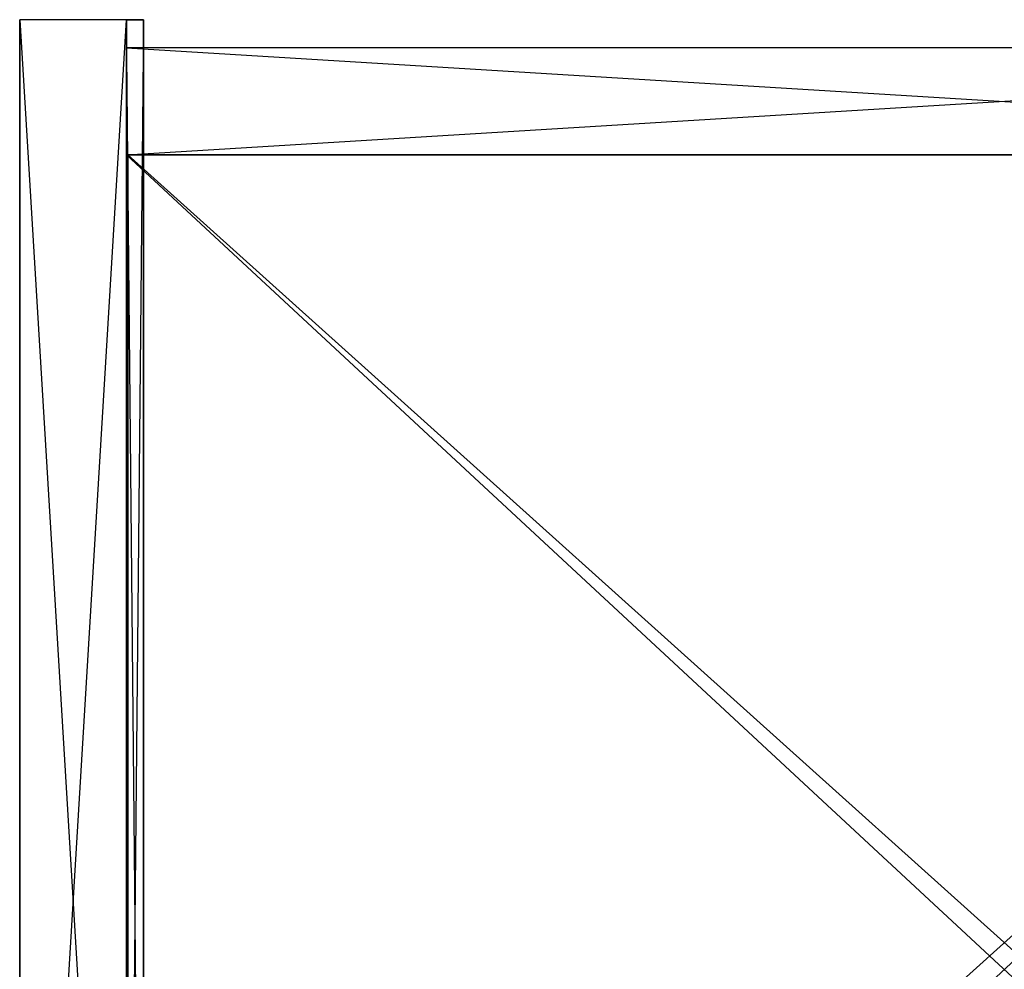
# Model space of a CAD drawing. Extents: x -0.35 to 0, y -0.337 to 0.
# Tile 9 of 18: x -0.35 to -0.175, y -0.169 to 0. Entities that reach past the tile are written whole.
import ezdxf

# ---------------------------------------------------------------- set-up
doc = ezdxf.new("R2010")
doc.units = 0
for name, color, linetype in [('L4_KORPUS_N_A81600__5___REPLACE', 7, 'CONTINUOUS'), ('L6_KORPUS_N_XXXXX__3___REPLACEM', 7, 'CONTINUOUS'), ('L7_KORPUS_N_A81600__2___REPLACE', 7, 'CONTINUOUS'), ('L8_KORPUS_N_A81600__1___REPLACE', 7, 'CONTINUOUS'), ('L9_KORPUS_N_A81600__0___REPLACE', 7, 'CONTINUOUS')]:
    doc.layers.add(name, color=color, linetype=linetype)

msp = doc.modelspace()

# ---------------------------------------------------------------- linework, layer by layer
at = {"layer": 'L4_KORPUS_N_A81600__5___REPLACE', "color": 250}
for points, invisible_edges in [([(-0.331, -0.314, 0.62), (-0.331, 0, 0.56), (-0.331, -0.314, 0.56), (-0.331, -0.314, 0.62)], 13), ([(-0.331, 0, 0.56), (-0.331, -0.314, 0.62), (-0.331, 0, 0.62), (-0.331, 0, 0.56)], 14), ([(-0.331, -0.314, 0.62), (-0.328, -0.311, 0.62), (-0.331, 0, 0.62), (-0.331, -0.314, 0.62)], 13), ([(-0.328, 0, 0.62), (-0.331, 0, 0.62), (-0.328, -0.311, 0.62), (-0.328, 0, 0.62)], 15), ([(-0.328, 0, 0.56), (-0.331, -0.314, 0.56), (-0.331, 0, 0.56), (-0.328, 0, 0.56)], 10), ([(-0.331, -0.314, 0.56), (-0.328, 0, 0.56), (-0.328, -0.311, 0.56), (-0.331, -0.314, 0.56)], 13), ([(-0.331, 0, 0.62), (-0.328, 0, 0.56), (-0.331, 0, 0.56), (-0.331, 0, 0.62)], 13), ([(-0.328, 0, 0.56), (-0.331, 0, 0.62), (-0.328, 0, 0.62), (-0.328, 0, 0.56)], 14), ([(-0.328, 0, 0.56), (-0.328, -0.311, 0.62), (-0.328, -0.311, 0.56), (-0.328, 0, 0.56)], 13), ([(-0.328, -0.311, 0.62), (-0.328, 0, 0.56), (-0.328, 0, 0.62), (-0.328, -0.311, 0.62)], 14)]:
    msp.add_3dface(points, dxfattribs=dict(at, invisible_edges=invisible_edges))
at = {"layer": 'L6_KORPUS_N_XXXXX__3___REPLACEM', "color": 8}
for points, invisible_edges in [([(-0.331, 0), (-0.35, -0.314), (-0.35, 0), (-0.331, 0)], 13), ([(-0.35, -0.314), (-0.331, 0), (-0.331, -0.314), (-0.35, -0.314)], 14), ([(-0.35, 0, 0.6), (-0.331, 0), (-0.35, 0), (-0.35, 0, 0.6)], 13), ([(-0.331, 0), (-0.35, 0, 0.6), (-0.331, 0, 0.6), (-0.331, 0)], 14), ([(-0.35, -0.314, 0.6), (-0.35, 0), (-0.35, -0.314), (-0.35, -0.314, 0.6)], 13), ([(-0.35, 0), (-0.35, -0.314, 0.6), (-0.35, 0, 0.6), (-0.35, 0)], 14), ([(-0.331, -0.314, 0.6), (-0.35, 0, 0.6), (-0.35, -0.314, 0.6), (-0.331, -0.314, 0.6)], 13), ([(-0.35, 0, 0.6), (-0.331, -0.314, 0.6), (-0.331, 0, 0.6), (-0.35, 0, 0.6)], 14), ([(-0.331, 0), (-0.331, -0.314, 0.6), (-0.331, -0.314), (-0.331, 0)], 13), ([(-0.331, -0.314, 0.6), (-0.331, 0), (-0.331, 0, 0.6), (-0.331, -0.314, 0.6)], 14)]:
    msp.add_3dface(points, dxfattribs=dict(at, invisible_edges=invisible_edges))
at = {"layer": 'L7_KORPUS_N_A81600__2___REPLACE', "color": 8}
for points, invisible_edges in [([(-0.331, -0.005, 0.3505), (-0.019, -0.005, 0.0005), (-0.331, -0.005, 0.0005), (-0.331, -0.005, 0.3505)], 13), ([(-0.019, -0.005, 0.0005), (-0.331, -0.005, 0.3505), (-0.019, -0.005, 0.3505), (-0.019, -0.005, 0.0005)], 14), ([(-0.331, -0.024, 0.3505), (-0.331, -0.005, 0.0005), (-0.331, -0.024, 0.0005), (-0.331, -0.024, 0.3505)], 13), ([(-0.331, -0.005, 0.0005), (-0.331, -0.024, 0.3505), (-0.331, -0.005, 0.3505), (-0.331, -0.005, 0.0005)], 14), ([(-0.019, -0.005, 0.0005), (-0.331, -0.024, 0.0005), (-0.331, -0.005, 0.0005), (-0.019, -0.005, 0.0005)], 13), ([(-0.331, -0.024, 0.0005), (-0.019, -0.005, 0.0005), (-0.019, -0.024, 0.0005), (-0.331, -0.024, 0.0005)], 14), ([(-0.019, -0.024, 0.3505), (-0.331, -0.005, 0.3505), (-0.331, -0.024, 0.3505), (-0.019, -0.024, 0.3505)], 13), ([(-0.331, -0.005, 0.3505), (-0.019, -0.024, 0.3505), (-0.019, -0.005, 0.3505), (-0.331, -0.005, 0.3505)], 14), ([(-0.019, -0.024, 0.3505), (-0.331, -0.024, 0.0005), (-0.019, -0.024, 0.0005), (-0.019, -0.024, 0.3505)], 13), ([(-0.331, -0.024, 0.0005), (-0.019, -0.024, 0.3505), (-0.331, -0.024, 0.3505), (-0.331, -0.024, 0.0005)], 14)]:
    msp.add_3dface(points, dxfattribs=dict(at, invisible_edges=invisible_edges))
at = {"layer": 'L8_KORPUS_N_A81600__1___REPLACE', "color": 8}
for points, invisible_edges in [([(-0.019, -0.3135, 0.0195), (-0.331, -0.024, 0.0195), (-0.331, -0.3135, 0.0195), (-0.019, -0.3135, 0.0195)], 13), ([(-0.331, -0.024, 0.0195), (-0.019, -0.3135, 0.0195), (-0.019, -0.024, 0.0195), (-0.331, -0.024, 0.0195)], 14), ([(-0.019, -0.024, 0.0005), (-0.331, -0.3135, 0.0005), (-0.331, -0.024, 0.0005), (-0.019, -0.024, 0.0005)], 13), ([(-0.331, -0.3135, 0.0005), (-0.019, -0.024, 0.0005), (-0.019, -0.3135, 0.0005), (-0.331, -0.3135, 0.0005)], 14), ([(-0.331, -0.024, 0.0195), (-0.019, -0.024, 0.0005), (-0.331, -0.024, 0.0005), (-0.331, -0.024, 0.0195)], 13), ([(-0.019, -0.024, 0.0005), (-0.331, -0.024, 0.0195), (-0.019, -0.024, 0.0195), (-0.019, -0.024, 0.0005)], 14), ([(-0.331, -0.3135, 0.0195), (-0.331, -0.024, 0.0005), (-0.331, -0.3135, 0.0005), (-0.331, -0.3135, 0.0195)], 13), ([(-0.331, -0.024, 0.0005), (-0.331, -0.3135, 0.0195), (-0.331, -0.024, 0.0195), (-0.331, -0.024, 0.0005)], 14)]:
    msp.add_3dface(points, dxfattribs=dict(at, invisible_edges=invisible_edges))
at = {"layer": 'L9_KORPUS_N_A81600__0___REPLACE', "color": 8}
for points, invisible_edges in [([(-0.01925, -0.024, 0.2845), (-0.33075, -0.304, 0.2845), (-0.33075, -0.024, 0.2845), (-0.01925, -0.024, 0.2845)], 13), ([(-0.33075, -0.304, 0.2845), (-0.01925, -0.024, 0.2845), (-0.01925, -0.304, 0.2845), (-0.33075, -0.304, 0.2845)], 14), ([(-0.33075, -0.304, 0.3035), (-0.33075, -0.024, 0.2845), (-0.33075, -0.304, 0.2845), (-0.33075, -0.304, 0.3035)], 13), ([(-0.33075, -0.024, 0.2845), (-0.33075, -0.304, 0.3035), (-0.33075, -0.024, 0.3035), (-0.33075, -0.024, 0.2845)], 14), ([(-0.01925, -0.304, 0.3035), (-0.33075, -0.024, 0.3035), (-0.33075, -0.304, 0.3035), (-0.01925, -0.304, 0.3035)], 13), ([(-0.33075, -0.024, 0.3035), (-0.01925, -0.304, 0.3035), (-0.01925, -0.024, 0.3035), (-0.33075, -0.024, 0.3035)], 14), ([(-0.33075, -0.024, 0.3035), (-0.01925, -0.024, 0.2845), (-0.33075, -0.024, 0.2845), (-0.33075, -0.024, 0.3035)], 13), ([(-0.01925, -0.024, 0.2845), (-0.33075, -0.024, 0.3035), (-0.01925, -0.024, 0.3035), (-0.01925, -0.024, 0.2845)], 14)]:
    msp.add_3dface(points, dxfattribs=dict(at, invisible_edges=invisible_edges))

doc.saveas('drawing.dxf')
